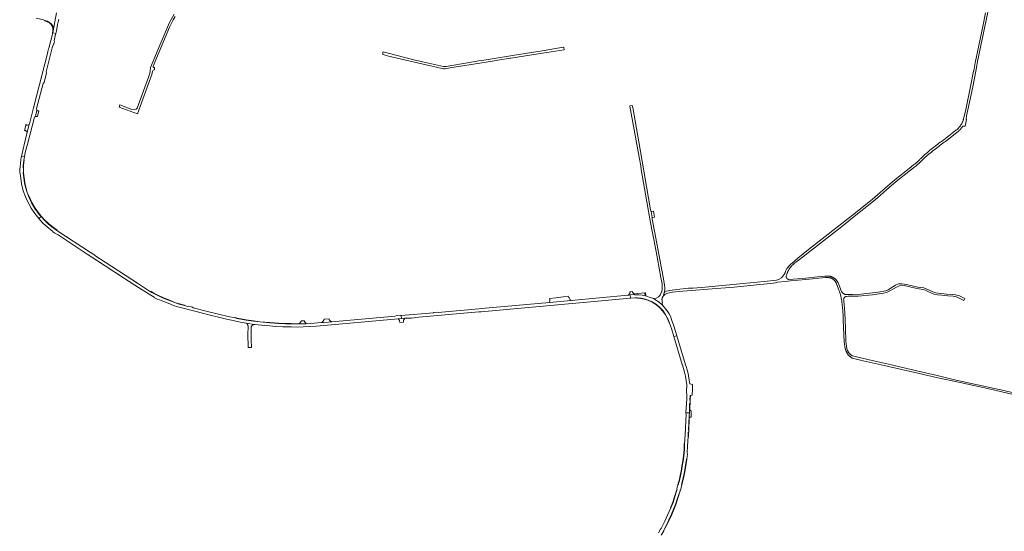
# Model space of a CAD drawing. Extents: x 146402 to 164798, y 455483 to 464134.
# Tile 121 of 256: x 158886 to 160203, y 457777 to 458462. Entities that reach past the tile are written whole.
import ezdxf

# ---------------------------------------------------------------- set-up
doc = ezdxf.new("R2010")
doc.units = 0
doc.header["$LTSCALE"] = 0.2
for name, color, linetype, lineweight in [('B-XX-VH-VERHARDING_ASFALT-GV', 252, 'CONTINUOUS', 18), ('B-XX-VH-VERHARDING_BETONSTRAATSTEEN-GV', 252, 'CONTINUOUS', 18), ('B-XX-VH-VERHARDING_FUNDERING_ZAND-GV', 252, 'CONTINUOUS', 18)]:
    doc.layers.add(name, color=color, linetype=linetype, lineweight=lineweight)

msp = doc.modelspace()

# ---------------------------------------------------------------- linework, layer by layer
at = {"layer": 'B-XX-VH-VERHARDING_ASFALT-GV'}
for points in [[(158907.711, 458463.658), (158917.755, 458461.407), (158919.708, 458460.867), (158923.077, 458459.647), (158925.924, 458457.894), (158928.245, 458455.69), (158930.074, 458453.227), (158930.892, 458450.338), (158930.812, 458446.848), (158935.231, 458471.029)], [(158935.231, 458471.029), (158930.812, 458446.848), (158930.343, 458444.27), (158934.316, 458443.485), (158935.107, 458446.784), (158936.46, 458455.228), (158938.032, 458462.459)], [(159744.118, 457772.397), (159747.324, 457778.179), (159747.298, 457779.076), (159750.819, 457785.529), (159754.188, 457792.528), (159757.629, 457800.198), (159760.919, 457807.768), (159763.142, 457813.447), (159765.481, 457820.352), (159769.106, 457831.728), (159769.234, 457832.171), (159769.557, 457832.466), (159771.329, 457839.102), (159771.318, 457840.114), (159773.352, 457848.696), (159774.628, 457854.635), (159776.003, 457862.513), (159777.748, 457873.746), (159778.21, 457873.853), (159778.904, 457881.116), (159778.569, 457881.887), (159779.27, 457891.913), (159779.832, 457903.69), (159780.124, 457909.885), (159780.592, 457910.161), (159780.887, 457910.253), (159781.026, 457912.539), (159780.767, 457912.617), (159780.303, 457912.854), (159781.136, 457931.306), (159781.575, 457931.959), (159781.64, 457935.93), (159776.934, 457935.93), (159777.247, 457934.215), (159775.828, 457906.469), (159775.239, 457894.544), (159774.893, 457887.311), (159774.137, 457878.015), (159773.325, 457871.393), (159772.135, 457864.358), (159771.027, 457857.76), (159769.831, 457851.753), (159768.334, 457845.255), (159767.249, 457841.505), (159767.026, 457840.446), (159766.278, 457839.509), (159764.959, 457834.78), (159765.169, 457833.581), (159764.802, 457832.315), (159763.742, 457828.521), (159761.7, 457822.086), (159759.758, 457816.1), (159758.107, 457811.691), (159756.928, 457808.873), (159752.58, 457799.111), (159748.848, 457790.792), (159746.071, 457785.526), (159743.69, 457781.007), (159742.807, 457780.274), (159740.136, 457775.424)]]:
    msp.add_lwpolyline(points, dxfattribs=at)
for points in [[(158934.316, 458443.485), (158930.343, 458444.27), (158924.993, 458423.72), (158924.225, 458422.834), (158923.333, 458419.196), (158923.478, 458418.171), (158904.439, 458343.68), (158898.879, 458322.514), (158898.435, 458321.618), (158898.417, 458321.543), (158895.957, 458311.517), (158895.935, 458311.429), (158893.126, 458300.028), (158889.884, 458286.897), (158888.227, 458278.994), (158892.143, 458278.252), (158893.379, 458284.325), (158896.158, 458295.475), (158905.511, 458331.537), (158906.933, 458332.331), (158908.967, 458340.977), (158908.414, 458342.858), (158917.065, 458376.645), (158918.473, 458377.798), (158921.815, 458390.623), (158921.246, 458392.044), (158929.317, 458424.005), (158930.954, 458429.117), (158931.339, 458429.398), (158932.284, 458432.682), (158932.193, 458433.626), (158933.509, 458440.115)], [(159705.973, 458344.351), (159705.322, 458347.107), (159701.987, 458346.385), (159702.03, 458346.195), (159702.054, 458346.065), (159702.074, 458346.062), (159714.391, 458277.925), (159716.494, 458266.29), (159717.315, 458261.595), (159729.379, 458192.564), (159736.816, 458153.736), (159737.212, 458151.668), (159739.045, 458141.756), (159743.672, 458116.736), (159745.098, 458108.253), (159745.378, 458104.154), (159745.201, 458100.86), (159744.674, 458098.405), (159744.499, 458097.588), (159742.691, 458093.346), (159740.158, 458090.892), (159737.396, 458089.215), (159734.744, 458088.815), (159732.176, 458089.121), (159735.393, 458087.525), (159741.275, 458084.03), (159745.842, 458080.095), (159745.151, 458083.089), (159745.567, 458083.085), (159745.416, 458084.9), (159745.396, 458086.853), (159744.982, 458087.645), (159745.423, 458089.65), (159746.628, 458092.145), (159747.586, 458094.465), (159747.995, 458096.873), (159748.596, 458099.914), (159748.76, 458102.827), (159748.504, 458106.914), (159746.68, 458117.179), (159738.231, 458162.255), (159731.795, 458195.394), (159731.943, 458197.08), (159730.513, 458205.171), (159729.736, 458207.442), (159715.729, 458288.056)], [(158892.143, 458278.252), (158888.227, 458278.994), (158888.001, 458277.914), (158886.767, 458269.868), (158886.313, 458264.658), (158885.884, 458262.086), (158886.19, 458257.278), (158886.55, 458255.814), (158887.255, 458249.983), (158888.414, 458242.124), (158890.596, 458233.08), (158893.682, 458224.854), (158897.587, 458216.504), (158901.294, 458209.589), (158906.041, 458202.42), (158911.365, 458195.95), (158914.493, 458198.575), (158911.991, 458201.418), (158906.21, 458209.291), (158901.823, 458216.96), (158898.482, 458224.053), (158895.687, 458230.502), (158893.523, 458237.545), (158892.222, 458243.515), (158891.268, 458250.146), (158890.725, 458256.756), (158891.149, 458257.296), (158890.898, 458263.766), (158890.48, 458264.17), (158890.475, 458266.834), (158890.899, 458270.398), (158891.409, 458273.845)], [(158918.408, 458194.126), (158914.493, 458198.575), (158911.365, 458195.95), (158917.059, 458189.825), (158922.813, 458184.621), (158930.153, 458178.655), (158930.357, 458177.999), (158932.921, 458176.162), (158937.457, 458173.808), (158976.099, 458148.282), (159000, 458132.578), (159024.559, 458116.443), (159039.836, 458106.641), (159049.6, 458100.444), (159055.438, 458096.802), (159061.36, 458093.313), (159065.653, 458090.736), (159066.389, 458089.711), (159069.958, 458087.917), (159072.734, 458087.253), (159078.529, 458084.795), (159084.582, 458082.363), (159091.791, 458079.616), (159097.29, 458077.808), (159102.922, 458076.217), (159114.946, 458073.041), (159122.031, 458071.23), (159130.414, 458069.007), (159140.451, 458066.442), (159151.957, 458063.686), (159162.368, 458061.319), (159171.59, 458059.258), (159180.712, 458057.344), (159186.263, 458056.259), (159189.038, 458055.791), (159199.457, 458054.185), (159200.799, 458054.01), (159213.197, 458052.665), (159220.435, 458052.101), (159228.494, 458051.505), (159237.675, 458051.05), (159248.928, 458050.739), (159257.997, 458050.595), (159265.036, 458050.768), (159273.357, 458051.247), (159282.951, 458051.938), (159392.019, 458061.495), (159396.755, 458061.93), (159396.306, 458066.009), (159395.363, 458066.529), (159390.406, 458066.112), (159388.277, 458065.272), (159303.341, 458057.755), (159298.77, 458057.35), (159292.365, 458056.806), (159289.831, 458056.602), (159284.002, 458056.134), (159275.283, 458055.371), (159268.971, 458055.152), (159262.118, 458054.83), (159259.909, 458054.898), (159257.911, 458054.71), (159249.179, 458054.778), (159241.256, 458054.979), (159232.253, 458055.309), (159220.297, 458056.128), (159206.941, 458057.408), (159198.619, 458058.422), (159188.929, 458059.856), (159176.883, 458062.283), (159174.146, 458062.826), (159164.562, 458064.934), (159153.468, 458067.539), (159135.173, 458071.886), (159118.013, 458076.417), (159117.222, 458077.195), (159112.184, 458078.515), (159111.007, 458078.329), (159106.249, 458079.47), (159099.385, 458081.334), (159093.367, 458083.268), (159085.093, 458086.491), (159077.938, 458089.374), (159070.593, 458092.738), (159065.159, 458095.669), (159061.063, 458097.957), (159056.737, 458100.588), (159044.656, 458108.254), (159000, 458137.481), (158986.399, 458146.383), (158986.445, 458146.896), (158981.436, 458150.129), (158980.546, 458150.202), (158935.52, 458179.966), (158930.7, 458183.368), (158924.532, 458188.434)], [(159703.008, 458089.217), (159702.239, 458093.644), (159700.38, 458093.5), (159699.476, 458093.079), (159623.445, 458086.192), (159594.332, 458083.528), (159503.543, 458075.28), (159500, 458074.975), (159445.709, 458070.295), (159444.531, 458070.637), (159439.896, 458070.265), (159439.273, 458069.832), (159396.306, 458066.009), (159396.755, 458061.93), (159401.073, 458062.327), (159409.234, 458062.712), (159410.086, 458062.451), (159413.686, 458062.916), (159414.753, 458063.438), (159500, 458070.871), (159502.984, 458071.131)], [(159708.801, 458093.938), (159708.195, 458094.107), (159702.239, 458093.644), (159703.008, 458089.217), (159709.102, 458089.661), (159712.234, 458089.655), (159716.67, 458089.301), (159721.28, 458088.367), (159726.369, 458086.743), (159731.842, 458084.161), (159737.724, 458080.666), (159742.291, 458076.731), (159746.494, 458072.187), (159749.892, 458067.141), (159753.334, 458060.674), (159755.246, 458055.613), (159757.543, 458048.466), (159760.731, 458037.962), (159764.787, 458038.884), (159760.296, 458053.574), (159758.833, 458058.068), (159757.451, 458062.022), (159756.178, 458065.134), (159754.572, 458068.335), (159752.65, 458071.088), (159750.479, 458073.977), (159747.641, 458077.594), (159745.842, 458080.095), (159741.275, 458084.03), (159735.393, 458087.525), (159732.176, 458089.121), (159727.904, 458090.764), (159723.466, 458092.281), (159722.336, 458092.583), (159718.416, 458093.315), (159714.045, 458093.684)], [(159776.673, 458000), (159764.787, 458038.884), (159760.731, 458037.962), (159772.033, 458000.648), (159772.223, 458000), (159775.05, 457990.382), (159776.282, 457984.897), (159777.312, 457979.097), (159778.124, 457973.27), (159778.189, 457969.057), (159777.884, 457968.74), (159778.002, 457963.781), (159778.354, 457960.463), (159778.072, 457955.099), (159776.934, 457935.93), (159781.64, 457935.93), (159781.706, 457939.973), (159781.716, 457943.689), (159781.977, 457948.347), (159782.507, 457948.799), (159782.73, 457952.752), (159782.372, 457953.21), (159782.624, 457958.43), (159783.1, 457958.872), (159785.062, 457959.611), (159785.553, 457959.796), (159785.675, 457966.508), (159785.617, 457969.218), (159785.641, 457969.728), (159785.832, 457973.74), (159782.141, 457974.733), (159780.981, 457982.232), (159779.797, 457988.333), (159778.569, 457993.343), (159777.363, 457997.743)]]:
    msp.add_lwpolyline(points, close=True, dxfattribs=at)
at = {"layer": 'B-XX-VH-VERHARDING_BETONSTRAATSTEEN-GV'}
for points in [[(158923.077, 458459.647), (158919.708, 458460.867), (158919.553, 458460.287), (158922.813, 458459.105), (158925.558, 458457.414), (158927.792, 458455.293), (158929.528, 458452.956), (158930.29, 458450.263), (158930.213, 458446.906), (158929.761, 458444.414), (158930.343, 458444.27), (158930.812, 458446.848), (158930.892, 458450.338), (158930.074, 458453.227), (158928.245, 458455.69), (158925.924, 458457.894)], [(159614.362, 458421.688), (159613.752, 458424.908), (159610.49, 458424.423), (159584.726, 458420.157), (159547.749, 458414.16), (159542.391, 458413.319), (159509.666, 458408.185), (159500, 458406.56), (159482.405, 458403.601), (159461.049, 458400.041), (159456.971, 458399.259), (159454.669, 458399.164), (159452.911, 458399.325), (159424.889, 458405.249), (159419.147, 458406.717), (159414.646, 458407.644), (159388.888, 458414.45), (159372.154, 458418.727), (159370.964, 458415.693), (159374.79, 458414.555), (159381.069, 458412.687), (159381.435, 458412.578), (159382.983, 458412.244), (159423.86, 458402.688), (159450.947, 458396.592), (159452.917, 458396.184), (159454.759, 458396.051), (159454.972, 458396.088), (159463.97, 458397.652), (159472.899, 458399.121), (159518.289, 458406.433), (159525.246, 458407.543), (159525.245, 458407.659), (159541.735, 458410.218), (159541.744, 458410.174), (159541.846, 458410.19), (159542.984, 458410.372), (159579.392, 458416.202)], [(158909.95, 458339.812), (158908.967, 458340.977), (158906.933, 458332.331), (158909.729, 458332.434), (158911.315, 458339.877)], [(158895.957, 458311.517), (158898.417, 458321.543), (158896.227, 458320.865), (158896.174, 458320.822), (158896.057, 458320.748), (158895.932, 458320.687), (158895.802, 458320.642), (158895.667, 458320.612), (158895.529, 458320.597), (158895.391, 458320.599), (158895.253, 458320.616), (158895.119, 458320.65), (158894.99, 458320.698), (158894.866, 458320.761), (158894.751, 458320.838), (158894.646, 458320.928), (158894.552, 458321.029), (158894.47, 458321.141), (158894.401, 458321.261), (158894.347, 458321.388), (158894.316, 458321.493), (158894.058, 458320.501), (158894.047, 458320.459), (158892.279, 458313.706), (158892.475, 458313.724), (158892.791, 458313.74), (158893.1, 458313.705), (158893.181, 458313.687), (158893.299, 458313.661), (158893.579, 458313.596), (158893.889, 458313.428), (158894.119, 458313.235)], [(158891.849, 458273.747), (158891.409, 458273.845), (158890.899, 458270.398), (158890.475, 458266.834), (158890.48, 458264.17), (158890.898, 458263.766), (158890.875, 458266.813), (158891.293, 458270.324)], [(158891.666, 458250.186), (158891.149, 458257.296), (158890.725, 458256.756), (158891.268, 458250.146), (158892.222, 458243.515), (158893.523, 458237.545), (158895.687, 458230.502), (158898.482, 458224.053), (158901.823, 458216.96), (158906.21, 458209.291), (158911.991, 458201.418), (158914.493, 458198.575), (158918.408, 458194.126), (158924.532, 458188.434), (158930.7, 458183.368), (158935.52, 458179.966), (158935.806, 458180.325), (158930.939, 458183.69), (158924.793, 458188.737), (158918.694, 458194.406), (158912.304, 458201.667), (158906.547, 458209.508), (158902.178, 458217.146), (158898.847, 458224.217), (158896.061, 458230.644), (158893.912, 458237.639), (158892.616, 458243.587)], [(159734.826, 458197.593), (159733.685, 458205.626), (159731.502, 458205.313), (159730.513, 458205.171), (159731.943, 458197.08), (159732.927, 458197.255)], [(159065.338, 458096.027), (159061.344, 458098.422), (159061.063, 458097.957), (159065.159, 458095.669), (159070.593, 458092.738), (159077.938, 458089.374), (159085.093, 458086.491), (159093.367, 458083.268), (159099.385, 458081.334), (159106.249, 458079.47), (159106.362, 458079.962), (159099.499, 458081.717), (159093.503, 458083.644), (159085.209, 458086.875), (159078.11, 458089.736), (159070.765, 458093.1)], [(159619.93, 458090.39), (159619.716, 458091.838), (159612.897, 458090.886), (159602.873, 458089.883), (159594.673, 458088.999), (159594.852, 458087.718), (159595.116, 458085.832), (159594.332, 458083.528), (159623.445, 458086.192), (159622.728, 458086.523), (159622.229, 458087.01), (159621.789, 458087.833), (159620.736, 458089.539), (159620.571, 458090.052), (159620.455, 458090.412)], [(159705.462, 458097.079), (159705.372, 458098.064), (159702.159, 458097.777), (159702.255, 458096.739), (159700.38, 458093.5), (159702.239, 458093.644), (159708.195, 458094.107), (159707.379, 458094.994)], [(159722.336, 458092.583), (159722.009, 458096.206), (159707.379, 458094.994), (159708.195, 458094.107), (159708.801, 458093.938), (159714.045, 458093.684), (159718.416, 458093.315)], [(159716.67, 458089.301), (159712.234, 458089.655), (159712.214, 458089.255), (159716.617, 458088.904), (159721.178, 458087.98), (159726.22, 458086.371), (159731.658, 458083.805), (159737.49, 458080.34), (159742.009, 458076.446), (159746.182, 458071.935), (159749.549, 458066.935), (159752.97, 458060.507), (159754.866, 458055.488), (159755.246, 458055.613), (159753.334, 458060.674), (159749.892, 458067.141), (159746.494, 458072.187), (159742.291, 458076.731), (159737.724, 458080.666), (159731.842, 458084.161), (159726.369, 458086.743), (159721.28, 458088.367)], [(159176.962, 458062.675), (159174.224, 458063.297), (159174.146, 458062.826), (159176.883, 458062.283), (159188.929, 458059.856), (159198.619, 458058.422), (159206.941, 458057.408), (159220.297, 458056.128), (159232.253, 458055.309), (159241.256, 458054.979), (159249.179, 458054.778), (159257.911, 458054.71), (159259.909, 458054.898), (159260.175, 458055.29), (159259.9, 458055.299), (159257.897, 458055.11), (159249.192, 458055.178), (159241.282, 458055.379), (159232.262, 458055.709), (159220.326, 458056.527), (159206.987, 458057.805), (159198.691, 458058.816), (159188.989, 458060.252)], [(159199.457, 458054.185), (159189.038, 458055.791), (159189.215, 458055.645), (159189.387, 458055.493), (159189.553, 458055.335), (159189.714, 458055.172), (159189.869, 458055.002), (159190.018, 458054.828), (159190.161, 458054.648), (159190.297, 458054.464), (159190.427, 458054.275), (159190.55, 458054.082), (159190.666, 458053.884), (159190.776, 458053.683), (159190.878, 458053.477), (159190.973, 458053.269), (159191.061, 458053.057), (159191.142, 458052.842), (159191.214, 458052.624), (159191.28, 458052.404), (159191.337, 458052.182), (159191.387, 458051.959), (159191.429, 458051.733), (159191.463, 458051.506), (159191.481, 458051.351), (159191.489, 458051.278), (159191.507, 458051.05), (159191.517, 458050.821), (159191.519, 458050.591), (159191.513, 458050.362), (159191.51, 458050.293), (159191.204, 458041.47), (159191.51, 458023.161), (159195.952, 458023.216), (159195.565, 458033.972), (159195.561, 458034.092), (159195.477, 458050.504), (159195.49, 458050.554), (159195.547, 458050.746), (159195.611, 458050.936), (159195.682, 458051.124), (159195.761, 458051.308), (159195.848, 458051.489), (159195.941, 458051.666), (159196.042, 458051.84), (159196.149, 458052.01), (159196.263, 458052.175), (159196.384, 458052.335), (159196.51, 458052.49), (159196.643, 458052.641), (159196.782, 458052.786), (159196.927, 458052.925), (159197.076, 458053.058), (159197.231, 458053.185), (159197.391, 458053.306), (159197.556, 458053.421), (159197.725, 458053.528), (159197.899, 458053.63), (159198.076, 458053.723), (159198.257, 458053.81), (159198.441, 458053.89), (159198.628, 458053.962), (159198.818, 458054.027), (159199.01, 458054.084), (159199.205, 458054.133), (159199.401, 458054.175)], [(159266.815, 458058.263), (159266.993, 458059.108), (159262.602, 458058.875), (159260.175, 458055.29), (159259.909, 458054.898), (159262.118, 458054.83), (159268.971, 458055.152)], [(159299.634, 458061.659), (159299.629, 458061.707), (159293.137, 458061.167), (159293.126, 458061.133), (159293.002, 458060.774), (159292.862, 458060.42), (159292.708, 458060.073), (159292.539, 458059.733), (159292.356, 458059.401), (159292.16, 458059.076), (159291.95, 458058.76), (159291.726, 458058.453), (159291.49, 458058.155), (159291.242, 458057.868), (159290.981, 458057.591), (159290.71, 458057.326), (159290.427, 458057.073), (159290.134, 458056.831), (159289.831, 458056.602), (159292.365, 458056.806), (159298.77, 458057.35), (159303.341, 458057.755), (159303.075, 458057.816), (159302.813, 458057.892), (159302.555, 458057.984), (159302.304, 458058.091), (159302.059, 458058.212), (159301.822, 458058.348), (159301.593, 458058.497), (159301.373, 458058.659), (159301.163, 458058.834), (159300.963, 458059.021), (159300.775, 458059.219), (159300.599, 458059.428), (159300.435, 458059.646), (159300.285, 458059.874), (159300.148, 458060.111), (159300.025, 458060.355), (159299.916, 458060.606), (159299.823, 458060.862), (159299.744, 458061.124), (159299.681, 458061.39)], [(159399.549, 458060.467), (159401.073, 458062.327), (159396.755, 458061.93), (159392.019, 458061.495), (159392.972, 458060.799), (159393.992, 458059.498), (159394.297, 458056.882), (159399.199, 458057.321), (159399.466, 458057.351), (159399.429, 458057.826), (159399.191, 458059.714)], [(159782.73, 457952.752), (159783.1, 457958.872), (159782.624, 457958.43), (159782.372, 457953.21)], [(159782.474, 457948.147), (159782.507, 457948.799), (159781.977, 457948.347), (159781.716, 457943.689), (159781.706, 457939.973), (159782.113, 457939.684), (159782.176, 457943.722)], [(159782.113, 457939.684), (159781.706, 457939.973), (159781.64, 457935.93), (159781.575, 457931.959), (159781.415, 457928.126), (159781.865, 457929.251), (159782.378, 457929.876), (159783.886, 457929.874), (159784.192, 457938.043)], [(159781.415, 457928.126), (159781.575, 457931.959), (159781.136, 457931.306), (159780.303, 457912.854), (159780.767, 457912.617)], [(159780.29, 457903.699), (159780.592, 457910.161), (159780.124, 457909.885), (159779.832, 457903.69)], [(159775.239, 457894.544), (159774.847, 457894.592), (159774.493, 457887.332), (159773.738, 457878.049), (159772.928, 457871.443), (159771.764, 457864.562), (159770.635, 457857.838), (159769.444, 457851.855), (159767.944, 457845.346), (159766.804, 457841.694), (159767.249, 457841.505), (159768.334, 457845.255), (159769.831, 457851.753), (159771.027, 457857.76), (159772.135, 457864.358), (159773.325, 457871.393), (159774.137, 457878.015), (159774.893, 457887.311)], [(159776.395, 457862.431), (159778.21, 457873.853), (159777.748, 457873.746), (159776.003, 457862.513), (159774.628, 457854.635), (159773.352, 457848.696), (159771.318, 457840.114), (159771.329, 457839.102), (159771.731, 457839.129), (159771.719, 457840.071), (159773.744, 457848.617), (159775.021, 457854.56)], [(159769.429, 457831.58), (159769.106, 457831.728), (159765.481, 457820.352), (159763.142, 457813.447), (159760.919, 457807.768), (159757.629, 457800.198), (159754.188, 457792.528), (159750.819, 457785.529), (159747.298, 457779.076), (159747.649, 457778.884), (159751.169, 457785.335), (159754.562, 457792.384), (159757.988, 457800.022), (159761.285, 457807.607), (159763.521, 457813.318), (159765.856, 457820.213)], [(159764.802, 457832.315), (159764.339, 457832.43), (159763.358, 457828.632), (159761.303, 457822.157), (159759.387, 457816.25), (159757.731, 457811.828), (159756.424, 457809.072), (159756.928, 457808.873), (159758.107, 457811.691), (159759.758, 457816.1), (159761.7, 457822.086), (159763.742, 457828.521)]]:
    msp.add_lwpolyline(points, close=True, dxfattribs=at)
msp.add_lwpolyline([(159092.53, 458469.209), (159086.424, 458458.188), (159073.172, 458427.705), (159060.81, 458397.698), (159060.437, 458392.682), (159059.808, 458390.464), (159058.252, 458384.982), (159043.206, 458343.523), (159041.596, 458342.108), (159039.373, 458341.401), (159036.085, 458341.601), (159020.038, 458347.89), (159018.948, 458344.678), (159043.402, 458335.95), (159062.651, 458388.632), (159063.746, 458392.29), (159064.467, 458394.416), (159065.734, 458394.731), (159066.146, 458394.958), (159066.225, 458397.657), (159064.241, 458398.054), (159064.479, 458399.8), (159086.069, 458451.632), (159090.99, 458461.474), (159093.662, 458465.92)], dxfattribs=at)
at = {"layer": 'B-XX-VH-VERHARDING_FUNDERING_ZAND-GV'}
for points in [[(160214.985, 457962.523), (160202.432, 457965.568), (160167.1, 457973.47), (160136.233, 457980.13), (160111.456, 457986.248), (160087.451, 457991.823), (160055.633, 457999.096), (160051.829, 458000), (160032.065, 458004.697), (160007.12, 458010.207), (160000, 458011.945), (159999.577, 458012.167), (159999.162, 458012.403), (159998.755, 458012.653), (159998.356, 458012.916), (159997.967, 458013.193), (159997.587, 458013.482), (159997.216, 458013.784), (159996.856, 458014.098), (159996.507, 458014.423), (159996.169, 458014.761), (159995.842, 458015.109), (159995.527, 458015.468), (159995.225, 458015.837), (159994.935, 458016.217), (159994.657, 458016.605), (159994.393, 458017.003), (159994.142, 458017.409), (159993.905, 458017.824), (159993.682, 458018.246), (159993.473, 458018.675), (159993.279, 458019.111), (159993.233, 458019.22), (159992.444, 458021.34), (159991.72, 458024.568), (159990.949, 458031.945), (159990.379, 458047.798), (159990.331, 458050.427), (159990.267, 458053.056), (159990.188, 458055.685), (159990.093, 458058.313), (159989.857, 458063.568), (159989.716, 458066.194), (159989.559, 458068.82), (159989.386, 458071.444), (159989.198, 458074.068), (159988.995, 458076.69), (159988.776, 458079.311), (159988.541, 458081.93), (159988.291, 458084.548), (159988.026, 458087.165), (159987.94, 458087.984), (159987.997, 458088.248), (159988.069, 458088.509), (159988.157, 458088.765), (159988.377, 458089.26), (159988.509, 458089.497), (159988.654, 458089.725), (159988.813, 458089.945), (159988.984, 458090.154), (159989.168, 458090.354), (159989.362, 458090.542), (159989.568, 458090.718), (159989.784, 458090.882), (159990.008, 458091.032), (159990.242, 458091.17), (159990.483, 458091.293), (159990.731, 458091.402), (159990.985, 458091.496), (159991.244, 458091.574), (159991.508, 458091.638), (159991.774, 458091.685), (159991.793, 458091.688), (159993.877, 458091.955), (160000, 458091.943), (160007.346, 458092.013), (160026.789, 458093.547), (160041.187, 458095.801), (160045.48, 458097.02), (160049.634, 458098.89), (160054.472, 458101.789), (160058.745, 458104.189), (160062.647, 458105.975), (160065.779, 458106.662), (160068.954, 458106.277), (160083.981, 458102.649), (160093.777, 458100.779), (160097.36, 458099.864), (160100.693, 458098.2), (160108.592, 458094.655), (160113.522, 458093.585), (160119.502, 458093.201), (160127.136, 458092.6), (160134.463, 458091.924), (160138.948, 458090.96), (160148.721, 458086.06), (160150.149, 458088.908), (160142.956, 458092.333), (160137.668, 458093.947), (160133.774, 458094.372), (160125.782, 458094.517), (160117.984, 458095.354), (160110.918, 458096.3), (160107.413, 458097.68), (160102.302, 458100.097), (160095.272, 458102.879), (160087.105, 458104.06), (160071.943, 458107.742), (160065.894, 458108.609), (160061.272, 458108.391), (160057.424, 458106.715), (160053.775, 458104.413), (160047.641, 458100.286), (160044.498, 458099.281), (160034.13, 458097.319), (160011.051, 458094.484), (160000, 458094.237), (159993.44, 458094.146), (159993.072, 458094.109), (159992.702, 458094.088), (159992.332, 458094.083), (159991.961, 458094.093), (159991.592, 458094.12), (159991.224, 458094.163), (159990.858, 458094.221), (159990.495, 458094.296), (159990.136, 458094.386), (159989.781, 458094.491), (159989.43, 458094.611), (159989.086, 458094.747), (159988.747, 458094.897), (159988.415, 458095.062), (159988.091, 458095.241), (159987.775, 458095.434), (159987.467, 458095.64), (159987.169, 458095.859), (159986.88, 458096.092), (159986.601, 458096.336), (159986.334, 458096.592), (159986.077, 458096.859), (159985.833, 458097.138), (159985.601, 458097.426), (159985.381, 458097.725), (159985.174, 458098.032), (159984.997, 458098.322), (159980.501, 458109.614), (159980.304, 458110.065), (159980.093, 458110.509), (159979.867, 458110.946), (159979.628, 458111.376), (159979.374, 458111.797), (159979.106, 458112.21), (159978.826, 458112.615), (159978.532, 458113.01), (159978.226, 458113.395), (159977.908, 458113.77), (159977.577, 458114.134), (159977.235, 458114.488), (159976.881, 458114.83), (159976.517, 458115.16), (159976.141, 458115.479), (159975.756, 458115.785), (159975.361, 458116.078), (159974.957, 458116.359), (159974.544, 458116.626), (159974.122, 458116.879), (159973.692, 458117.119), (159973.255, 458117.345), (159972.811, 458117.556), (159972.36, 458117.753), (159971.903, 458117.934), (159971.44, 458118.101), (159970.972, 458118.253), (159970.499, 458118.39), (159970.022, 458118.511), (159969.541, 458118.616), (159969.058, 458118.706), (159968.571, 458118.78), (159968.083, 458118.839), (159967.593, 458118.881), (159967.101, 458118.907), (159966.808, 458118.915), (159963.021, 458118.778), (159953.068, 458117.862), (159937.485, 458116.168), (159915.219, 458114.438), (159914.977, 458114.419), (159914.734, 458114.416), (159914.492, 458114.429), (159914.251, 458114.457), (159914.012, 458114.502), (159913.777, 458114.562), (159913.546, 458114.638), (159913.321, 458114.729), (159913.102, 458114.834), (159912.891, 458114.953), (159912.687, 458115.086), (159912.494, 458115.233), (159912.31, 458115.391), (159912.137, 458115.562), (159911.975, 458115.743), (159911.826, 458115.935), (159911.69, 458116.136), (159911.567, 458116.345), (159911.459, 458116.562), (159911.365, 458116.786), (159911.286, 458117.016), (159911.222, 458117.25), (159911.173, 458117.488), (159911.141, 458117.729), (159911.124, 458117.971), (159911.124, 458118.214), (159911.139, 458118.456), (159911.17, 458118.697), (159911.191, 458118.801), (159911.29, 458119.195), (159911.481, 458119.883), (159911.686, 458120.568), (159911.907, 458121.248), (159912.143, 458121.922), (159912.394, 458122.591), (159912.66, 458123.254), (159912.941, 458123.912), (159913.236, 458124.562), (159913.546, 458125.206), (159913.87, 458125.843), (159914.209, 458126.473), (159914.561, 458127.094), (159914.927, 458127.708), (159915.307, 458128.313), (159915.36, 458128.396), (159915.754, 458128.981), (159916.162, 458129.557), (159916.582, 458130.124), (159917.015, 458130.681), (159917.46, 458131.228), (159917.918, 458131.765), (159918.387, 458132.291), (159918.869, 458132.807), (159919.362, 458133.311), (159919.867, 458133.805), (159920.382, 458134.286), (159920.908, 458134.756), (159921.445, 458135.214), (159921.992, 458135.66), (159922.549, 458136.093), (159922.891, 458136.349), (159928.948, 458141.016), (159949.073, 458156.524), (159985.322, 458184.678), (160000, 458196.673), (160028.12, 458218.935), (160033.126, 458223.391), (160037.231, 458227.044), (160045.356, 458234.275), (160058.246, 458245.367), (160077.26, 458260.429), (160083.464, 458265.214), (160084.426, 458265.969), (160085.383, 458266.741), (160086.329, 458267.526), (160087.265, 458268.323), (160088.19, 458269.133), (160089.104, 458269.956), (160090.007, 458270.791), (160090.899, 458271.638), (160091.779, 458272.496), (160092.648, 458273.367), (160093.505, 458274.249), (160094.349, 458275.142), (160095.179, 458276.044), (160095.507, 458276.408), (160097.013, 458277.742), (160098.646, 458279.169), (160100.291, 458280.583), (160101.945, 458281.986), (160103.61, 458283.377), (160105.285, 458284.755), (160106.97, 458286.122), (160108.664, 458287.475), (160110.369, 458288.817), (160112.083, 458290.146), (160113.807, 458291.463), (160115.541, 458292.767), (160117.283, 458294.058), (160119.036, 458295.337), (160120.797, 458296.603), (160122.569, 458297.857), (160124.001, 458298.856), (160139.417, 458311.035), (160139.937, 458311.412), (160140.525, 458311.86), (160141.102, 458312.323), (160141.668, 458312.799), (160142.222, 458313.288), (160142.764, 458313.791), (160143.295, 458314.306), (160143.812, 458314.834), (160144.317, 458315.374), (160144.809, 458315.927), (160145.287, 458316.491), (160145.752, 458317.066), (160146.203, 458317.652), (160146.64, 458318.249), (160147.062, 458318.856), (160147.291, 458319.203), (160150.356, 458319.227), (160152.302, 458328.084), (160151.926, 458328.688), (160152.488, 458333.313), (160154.273, 458341.198), (160160.613, 458371.802), (160164.798, 458392.732), (160166.333, 458400.406), (160167.207, 458405.919), (160186.826, 458500)], [(160177.833, 458470.919), (160173.937, 458452.622), (160168.66, 458427.14), (160163.993, 458403.983), (160161.899, 458393.534), (160161.784, 458392.958), (160157.673, 458372.401), (160151.341, 458341.834), (160148.419, 458328.928), (160148.26, 458328.359), (160148.065, 458327.721), (160147.855, 458327.087), (160147.63, 458326.459), (160147.389, 458325.836), (160147.134, 458325.219), (160146.865, 458324.609), (160146.58, 458324.005), (160146.282, 458323.407), (160145.969, 458322.818), (160145.642, 458322.236), (160145.301, 458321.662), (160144.946, 458321.096), (160144.578, 458320.539), (160144.197, 458319.991), (160143.803, 458319.452), (160143.396, 458318.923), (160142.977, 458318.404), (160142.545, 458317.895), (160142.101, 458317.396), (160141.645, 458316.909), (160141.178, 458316.432), (160140.699, 458315.967), (160140.209, 458315.513), (160139.709, 458315.071), (160139.198, 458314.641), (160138.677, 458314.224), (160138.146, 458313.819), (160137.606, 458313.427), (160122.211, 458301.265), (160120.844, 458300.311), (160119.055, 458299.045), (160117.276, 458297.767), (160115.506, 458296.475), (160113.746, 458295.171), (160111.995, 458293.854), (160110.254, 458292.524), (160108.522, 458291.181), (160106.8, 458289.826), (160105.089, 458288.459), (160103.387, 458287.078), (160101.695, 458285.686), (160100.014, 458284.281), (160098.343, 458282.865), (160096.682, 458281.436), (160095.031, 458279.995), (160093.391, 458278.542), (160092.961, 458278.064), (160092.155, 458277.189), (160091.338, 458276.325), (160090.51, 458275.472), (160089.67, 458274.63), (160088.818, 458273.799), (160087.956, 458272.98), (160087.083, 458272.173), (160086.199, 458271.377), (160086.08, 458271.273), (160085.304, 458270.594), (160084.399, 458269.822), (160083.483, 458269.063), (160082.558, 458268.316), (160081.622, 458267.582), (160075.412, 458262.793), (160056.335, 458247.68), (160043.38, 458236.532), (160033.177, 458227.451), (160026.19, 458221.233), (160000, 458200.499), (159940.911, 458154.215), (159926.623, 458142.678), (159916.353, 458133.76), (159912.041, 458128.818), (159910.205, 458125.262), (159909.549, 458122.992), (159907.938, 458120.566), (159905.314, 458117.126), (159904.705, 458116.327), (159901.697, 458114.545), (159898.121, 458113.493), (159881.622, 458111.451), (159853.679, 458108.774), (159802.915, 458103.836), (159786.794, 458102.777), (159780.46, 458102.495), (159764.894, 458100.691), (159755.703, 458099.49), (159751.033, 458098.439), (159747.995, 458096.873), (159747.586, 458094.465), (159746.628, 458092.145), (159749.349, 458094.48), (159752.957, 458096.003), (159759.124, 458097.425), (159767.279, 458098.196), (159784.285, 458099.577), (159806.38, 458101.419), (159841.698, 458104.162), (159875.774, 458107.609), (159890.686, 458108.918), (159896.843, 458109.958), (159899.571, 458110.57), (159909.733, 458111.77), (159917.097, 458112.364), (159937.357, 458114.131), (159963.572, 458116.719), (159966.884, 458116.786), (159966.966, 458116.787), (159967.403, 458116.78), (159967.839, 458116.758), (159968.275, 458116.719), (159968.709, 458116.665), (159969.14, 458116.594), (159969.569, 458116.508), (159969.994, 458116.407), (159970.416, 458116.29), (159970.832, 458116.157), (159971.244, 458116.01), (159971.65, 458115.847), (159972.05, 458115.67), (159972.443, 458115.478), (159972.828, 458115.272), (159973.206, 458115.052), (159973.576, 458114.818), (159973.937, 458114.571), (159974.288, 458114.311), (159974.63, 458114.038), (159974.961, 458113.753), (159975.282, 458113.456), (159975.592, 458113.148), (159975.891, 458112.828), (159976.177, 458112.497), (159976.451, 458112.157), (159976.713, 458111.806), (159976.961, 458111.446), (159977.196, 458111.078), (159977.418, 458110.701), (159977.625, 458110.316), (159977.819, 458109.924), (159981.264, 458101.381), (159981.613, 458100.459), (159981.986, 458099.434), (159982.343, 458098.403), (159982.685, 458097.368), (159983.012, 458096.327), (159983.323, 458095.282), (159983.619, 458094.232), (159983.9, 458093.178), (159984.166, 458092.12), (159984.415, 458091.058), (159984.65, 458089.993), (159984.869, 458088.925), (159985.101, 458087.362), (159985.376, 458085.415), (159985.636, 458083.465), (159985.88, 458081.514), (159986.108, 458079.56), (159986.319, 458077.605), (159986.516, 458075.648), (159986.696, 458073.689), (159986.86, 458071.729), (159987.008, 458069.768), (159987.14, 458067.806), (159987.257, 458065.843), (159987.357, 458063.879), (159987.441, 458061.914), (159987.51, 458059.948), (159988.9, 458030.825), (159989.141, 458027.736), (159989.146, 458027.664), (159989.202, 458026.982), (159989.274, 458026.301), (159989.362, 458025.623), (159989.466, 458024.946), (159989.585, 458024.273), (159989.72, 458023.602), (159989.87, 458022.934), (159990.036, 458022.271), (159990.217, 458021.611), (159990.413, 458020.956), (159990.625, 458020.305), (159990.712, 458020.058), (159990.852, 458019.66), (159991.093, 458019.02), (159991.349, 458018.386), (159991.62, 458017.759), (159991.906, 458017.137), (159992.206, 458016.523), (159992.52, 458015.916), (159992.573, 458015.82), (159992.833, 458015.375), (159993.106, 458014.938), (159993.392, 458014.51), (159993.692, 458014.091), (159994.004, 458013.682), (159994.329, 458013.282), (159994.667, 458012.893), (159995.016, 458012.514), (159995.376, 458012.147), (159995.748, 458011.79), (159996.131, 458011.446), (159996.524, 458011.113), (159996.927, 458010.793), (159997.341, 458010.486), (159997.763, 458010.191), (159998.194, 458009.91), (159998.634, 458009.642), (159999.082, 458009.389), (159999.537, 458009.149), (160000, 458008.923), (160001.14, 458008.507), (160014.183, 458005.312), (160038.053, 458000), (160087.396, 457989.019), (160114.169, 457982.702), (160143.681, 457976.263), (160184.339, 457967.434), (160212.794, 457960.794)]]:
    msp.add_lwpolyline(points, dxfattribs=at)
msp.add_lwpolyline([(159723.466, 458092.281), (159722.986, 458096.285), (159722.009, 458096.206), (159722.336, 458092.583)], close=True, dxfattribs=at)

doc.saveas('drawing.dxf')
